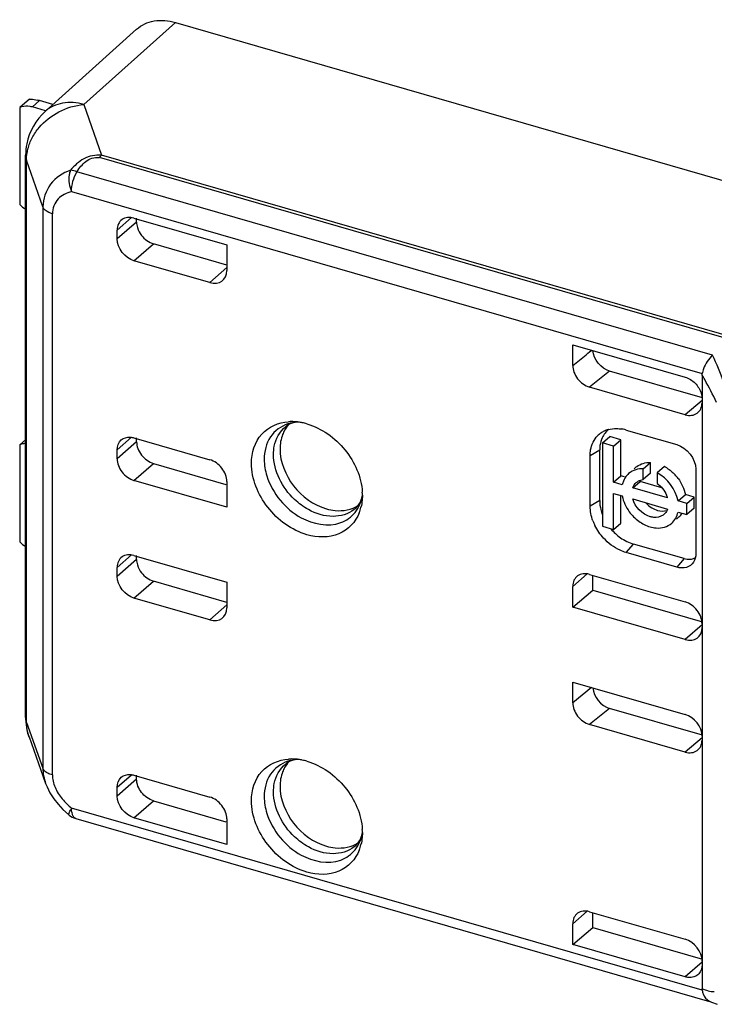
# Model space of a CAD drawing. Header units: millimetres. Extents: x 0 to 210, y 0 to 297.
# Tile 22 of 27: x 127.85 to 129.04, y 225.66 to 227.35. Entities that reach past the tile are written whole.
import ezdxf

# ---------------------------------------------------------------- set-up
doc = ezdxf.new("R2010")
doc.units = ezdxf.units.MM
doc.header["$LTSCALE"] = 19.36
doc.layers.get('0').update_dxf_attribs({"linetype": 'CONTINUOUS'})

msp = doc.modelspace()

# ---------------------------------------------------------------- linework, layer by layer
at = {"color": 7, "linetype": 'Continuous'}
for p, q in [((127.89638, 227.19181), (128.05295, 227.33258)), ((128.11961, 227.34417), (129.48319, 226.95053)), ((127.86966, 227.21304), (127.853, 227.19861)), ((127.853, 227.19861), (127.853, 227.03262)), ((127.89686, 227.19316), (127.87465, 227.19958)), ((127.90979, 227.20386), (127.88715, 227.2104)), ((127.86315, 226.1551), (127.86315, 227.11737)), ((128.04851, 227.00945), (128.20728, 226.96362)), ((128.05298, 227.00256), (128.05298, 227.00945)), ((128.01964, 226.97369), (128.01964, 226.98892)), ((128.20728, 226.92915), (128.08184, 226.96536)), ((128.20728, 226.96362), (128.20728, 226.91952)), ((128.17841, 226.89899), (128.04851, 226.93649)), ((128.79906, 226.79279), (128.99151, 226.73723)), ((128.79906, 226.75739), (128.79906, 226.79279)), ((128.82768, 226.7803), (128.83154, 226.78341)), ((128.79906, 226.75739), (128.80479, 226.76195)), ((129.02093, 226.70194), (128.86228, 226.74774)), ((129.02038, 226.74078), (129.02059, 226.74338)), ((129.02038, 226.74078), (129.02038, 225.69064)), ((128.99151, 226.67295), (128.82794, 226.72017)), ((128.89048, 226.64673), (128.97708, 226.62173)), ((127.86315, 226.63005), (127.853, 226.62126)), ((128.04851, 226.63338), (128.17841, 226.59588)), ((128.05298, 226.62669), (128.05298, 226.63338)), ((128.84994, 226.62456), (128.86244, 226.63539)), ((128.86907, 226.61904), (128.84994, 226.62456)), ((128.84994, 226.62456), (128.84994, 226.48196)), ((128.88157, 226.62987), (128.86244, 226.63539)), ((128.86907, 226.61904), (128.88157, 226.62987)), ((128.88157, 226.56813), (128.88157, 226.62987)), ((127.853, 226.62126), (127.853, 226.45527)), ((128.01964, 226.59762), (128.01964, 226.61285)), ((128.84524, 226.52607), (128.84524, 226.61267)), ((128.86907, 226.5573), (128.86907, 226.61904)), ((128.82893, 226.51635), (128.82893, 226.60295)), ((128.91964, 226.58034), (128.93214, 226.59116)), ((128.93214, 226.5729), (128.93214, 226.59116)), ((128.08184, 226.58949), (128.20584, 226.55369)), ((128.90728, 226.58301), (128.90398, 226.58016)), ((128.91964, 226.56208), (128.91964, 226.58034)), ((128.95603, 226.58426), (128.94353, 226.57344)), ((129.00976, 226.57961), (129.00976, 226.43528)), ((128.20728, 226.51459), (128.04851, 226.56042)), ((128.20728, 226.55868), (128.20728, 226.51459)), ((128.86907, 226.5573), (128.88157, 226.56813)), ((128.88385, 226.55303), (128.86907, 226.5573)), ((128.88769, 226.56636), (128.88157, 226.56813)), ((128.90177, 226.54786), (128.91427, 226.55868)), ((128.95164, 226.5479), (128.91427, 226.55868)), ((128.91555, 226.56121), (128.91964, 226.56208)), ((128.93214, 226.5729), (128.91964, 226.56208)), ((128.94353, 226.57344), (128.94353, 226.55518)), ((128.9614, 226.53065), (128.90177, 226.54786)), ((128.43923, 226.53503), (128.43886, 226.52693)), ((128.86907, 226.53818), (128.88385, 226.53391)), ((128.86907, 226.47644), (128.86907, 226.53818)), ((128.88157, 226.48726), (128.88157, 226.53391)), ((128.90177, 226.52873), (128.9614, 226.51152)), ((128.97932, 226.52547), (128.99182, 226.5363)), ((128.99428, 226.52116), (128.97932, 226.52547)), ((129.00678, 226.53198), (128.99182, 226.5363)), ((128.99428, 226.52116), (129.00678, 226.53198)), ((129.00678, 226.51286), (129.00678, 226.53198)), ((128.97932, 226.50635), (128.99428, 226.50203)), ((128.99428, 226.50203), (128.99428, 226.52116)), ((129.00678, 226.51286), (128.99428, 226.50203)), ((128.98089, 226.49802), (128.97643, 226.49416)), ((128.84994, 226.48196), (128.86907, 226.47644)), ((128.86907, 226.47644), (128.88157, 226.48726)), ((128.98958, 226.42667), (128.90298, 226.45167)), ((128.04851, 226.4321), (128.20728, 226.38627)), ((128.05298, 226.42521), (128.05298, 226.4321)), ((128.97708, 226.41203), (128.89048, 226.43703)), ((128.01964, 226.39634), (128.01964, 226.41157)), ((128.82794, 226.3997), (128.99151, 226.35248)), ((128.8334, 226.37253), (128.8334, 226.39812)), ((128.20728, 226.3518), (128.08184, 226.38801)), ((128.20728, 226.38627), (128.20728, 226.34218)), ((128.79906, 226.34375), (128.79906, 226.37915)), ((128.79906, 226.34375), (128.8334, 226.37253)), ((128.8334, 226.37253), (129.02126, 226.3183)), ((128.17841, 226.32164), (128.04851, 226.35914)), ((128.99151, 226.2882), (128.79906, 226.34375)), ((128.79906, 226.21544), (128.99151, 226.15988)), ((128.79906, 226.18004), (128.79906, 226.21544)), ((129.02093, 226.12459), (128.86228, 226.17039)), ((128.99151, 226.0956), (128.82794, 226.14282)), ((127.86895, 226.12154), (127.89738, 226.04188)), ((128.04851, 226.05603), (128.17841, 226.01854)), ((128.05298, 226.04934), (128.05298, 226.05603)), ((128.01964, 226.02027), (128.01964, 226.0355)), ((127.90482, 226.02567), (127.91112, 226.01571)), ((128.08184, 226.01214), (128.20584, 225.97635)), ((127.94898, 225.98181), (129.03293, 225.66891)), ((128.20728, 225.93724), (128.04851, 225.98307)), ((128.20728, 225.98133), (128.20728, 225.93724)), ((128.43923, 225.95768), (128.43886, 225.94958)), ((128.82794, 225.82235), (128.99151, 225.77513)), ((128.8334, 225.79518), (128.8334, 225.82077)), ((128.79906, 225.76641), (128.79906, 225.80181)), ((128.79906, 225.76641), (128.8334, 225.79518)), ((128.8334, 225.79518), (129.02126, 225.74096)), ((128.99151, 225.71085), (128.79906, 225.76641)), ((129.02059, 225.68792), (129.02038, 225.69064)), ((129.03299, 225.66911), (129.03675, 225.66742)), ((129.03675, 225.66742), (129.04604, 225.66391))]:
    msp.add_line(p, q, dxfattribs=at)
at = {"color": 9, "linetype": 'Continuous'}
for p, q in [((127.96262, 227.20386), (128.1196, 227.34417)), ((127.87465, 227.19958), (127.88715, 227.2104)), ((127.96262, 227.20386), (127.99294, 227.11689)), ((129.40211, 226.70513), (127.98929, 227.11297)), ((129.40575, 226.70904), (127.99294, 227.11689)), ((127.89268, 227.02844), (127.86467, 227.10868)), ((127.86467, 226.14642), (127.86467, 227.10868)), ((129.03822, 226.77484), (127.95096, 227.0887)), ((127.9417, 227.05482), (129.02059, 226.74338)), ((127.89268, 227.02844), (127.89268, 226.06781)), ((127.90884, 226.05638), (127.90884, 227.01678)), ((128.01964, 226.98892), (128.04448, 227.01028)), ((128.05298, 227.00256), (128.01964, 226.97369)), ((128.04851, 226.93649), (128.08184, 226.96536)), ((128.20728, 226.92503), (128.17841, 226.89899)), ((128.86228, 226.74774), (128.82794, 226.72017)), ((129.02038, 226.69708), (128.99151, 226.67295)), ((128.01964, 226.61285), (128.04435, 226.63424)), ((128.05298, 226.62669), (128.01964, 226.59762)), ((128.82893, 226.60295), (128.84524, 226.61267)), ((128.04851, 226.56042), (128.08184, 226.58949)), ((128.84524, 226.52607), (128.82893, 226.51635)), ((128.89048, 226.43703), (128.90298, 226.45167)), ((128.01964, 226.41157), (128.04449, 226.43293)), ((128.05298, 226.42521), (128.01964, 226.39634)), ((128.98958, 226.42667), (128.97708, 226.41203)), ((128.82388, 226.40053), (128.79906, 226.37915)), ((128.04851, 226.35914), (128.08184, 226.38801)), ((128.20728, 226.34769), (128.17841, 226.32164)), ((129.02038, 226.31337), (128.99151, 226.2882)), ((128.8315, 226.20608), (128.79906, 226.18004)), ((128.86228, 226.17039), (128.82794, 226.14282)), ((127.86467, 226.14642), (127.89268, 226.06781)), ((129.02038, 226.11973), (128.99151, 226.0956)), ((127.89387, 226.06548), (127.89268, 226.06781)), ((127.90884, 226.05638), (127.90459, 226.05782)), ((128.01964, 226.0355), (128.04435, 226.05689)), ((128.05298, 226.04934), (128.01964, 226.02027)), ((128.04851, 225.98307), (128.08184, 226.01214)), ((127.93704, 225.98918), (127.93716, 225.98999)), ((129.02059, 225.68792), (127.9417, 225.99937)), ((128.82388, 225.82318), (128.79906, 225.80181)), ((129.02038, 225.73602), (128.99151, 225.71085))]:
    msp.add_line(p, q, dxfattribs=at)
at = {"color": 7, "linetype": 'Continuous'}
for points in [[(127.8974, 226.04181), (127.89974, 226.03588), (127.90482, 226.02567)], [(127.91112, 226.01571), (127.91854, 226.00616), (127.927, 225.99712), (127.9364, 225.9887), (127.93741, 225.98788)]]:
    msp.add_lwpolyline(points, dxfattribs=at)
for centre, radius, start, end in [((127.86342, 227.17596), 0.02493, 106.74556, 114.69993), ((127.86404, 227.16291), 0.03817, 73.87189, 79.85833), ((127.85743, 227.10764), 0.10697, 73.87167, 75.79596), ((127.96344, 227.11734), 0.10029, 168.95357, 179.98902), ((124.43574, 232.23514), 7.00317, 308.59903, 308.8391), ((128.31814, 226.57723), 0.08387, 86.82266, 93.53117), ((128.31778, 226.57026), 0.09085, 82.42667, 86.8407), ((128.31714, 226.56518), 0.09597, 80.09127, 82.44592), ((128.31665, 226.56234), 0.09885, 78.51948, 80.09528), ((128.31576, 226.55816), 0.10312, 73.8762, 78.49889), ((128.35659, 226.61824), 0.0577, 150.75533, 158.69961), ((128.32709, 226.62871), 0.03058, 120.70464, 129.34596), ((128.87022, 226.60859), 0.04012, 125.44262, 135.38932), ((128.87067, 226.60786), 0.04097, 115.6396, 125.37704), ((128.87172, 226.60563), 0.04343, 106.10761, 115.61099), ((128.87254, 226.58548), 0.06382, 78.25478, 81.15897), ((128.87189, 226.58243), 0.06694, 73.87963, 78.24468), ((127.86342, 226.59861), 0.02493, 106.74556, 114.69993), ((128.89993, 226.61272), 0.05469, 172.19206, 180.06148), ((128.92796, 226.55914), 0.03158, 127.33818, 130.90105), ((128.92429, 226.52573), 0.06659, 57.47168, 61.52973), ((128.91562, 226.54815), 0.03181, 130.91126, 138.00799), ((128.91932, 226.51907), 0.07492, 36.73662, 42.74851), ((128.3423, 226.535), 0.09693, 0.01668, 3.31098), ((128.92136, 226.51884), 0.04174, 16.4274, 23.34744), ((128.36434, 226.53225), 0.07463, 338.70303, 346.25263), ((128.91954, 226.52861), 0.07455, 194.04264, 200.91327), ((128.91379, 226.52116), 0.08551, 200.37206, 206.3891), ((128.94197, 226.51772), 0.0203, 305.45457, 317.46073), ((128.96007, 226.52205), 0.03179, 310.90626, 318.78152), ((128.95953, 226.52251), 0.03249, 318.795, 325.81924), ((127.96317, 226.15511), 0.10002, 180.00339, 199.51504), ((128.35659, 226.04089), 0.0577, 150.75533, 158.69961), ((128.32709, 226.05137), 0.03058, 120.70464, 129.34596), ((128.31814, 225.99988), 0.08387, 86.82266, 93.53117), ((128.31778, 225.99291), 0.09085, 82.42667, 86.8407), ((128.31714, 225.98783), 0.09597, 80.09127, 82.44592), ((128.31665, 225.985), 0.09885, 78.51948, 80.09528), ((128.31576, 225.98081), 0.10312, 73.8762, 78.49889), ((127.95836, 226.0138), 0.03334, 231.05167, 253.54646), ((128.3423, 225.95765), 0.09693, 0.01668, 3.31098), ((128.36434, 225.9549), 0.07463, 338.70303, 346.25263), ((129.00105, 225.72872), 0.01877, 311.06013, 317.34658)]:
    msp.add_arc(centre, radius, start, end, dxfattribs=at)
at = {"color": 9, "linetype": 'Continuous'}
for centre, radius, start, end in [((128.58331, 226.48039), 0.50876, 29.77561, 30.78468), ((128.58717, 226.48256), 0.50433, 24.79722, 29.77942), ((128.39332, 226.5514), 0.0517, 307.70992, 312.41938), ((128.01553, 225.95419), 0.08657, 148.53136, 150.05091), ((127.9762, 225.99834), 0.03453, 178.28495, 181.19595), ((128.39332, 225.97405), 0.0517, 307.70992, 312.41938)]:
    msp.add_arc(centre, radius, start, end, dxfattribs=at)
at = {"color": 7, "linetype": 'Continuous'}
for centre, major_axis, ratio, start_param, end_param in [((128.04851, 226.98058), (-0.02182, 0.0252), 0.7500007, 5.4261231, 6.9969205), ((128.17841, 226.92786), (0.02183, -0.02519), 0.7499837, -0.8573411, 0.7134552), ((128.82793, 226.74904), (-0.02183, 0.02521), 0.7497739, 0.7136497, 2.2847506), ((128.99151, 226.70182), (-0.02182, 0.0252), 0.7500163, -3.9983954, -2.427599), ((128.08184, 226.61836), (-0.02182, 0.0252), 0.7500007, 0.7137351, 2.2845315), ((128.04851, 226.58929), (-0.02182, 0.0252), 0.7500007, 0.7137351, 2.2845315), ((128.17841, 226.56702), (0.02183, -0.02519), 0.7499837, 0.7134544, 2.2842515), ((128.04851, 226.40324), (-0.02182, 0.0252), 0.7500007, 5.4261241, 6.9969205), ((128.82793, 226.37083), (-0.02182, 0.0252), 0.7502261, 5.4258833, 6.9969842), ((128.17841, 226.35051), (0.02183, -0.02519), 0.7499837, -0.8573411, 0.7134552), ((128.99151, 226.32361), (-0.02182, 0.0252), 0.7500163, -2.4275991, -0.8568027), ((128.99151, 226.31707), (-0.02182, 0.0252), 0.7500007, -3.9986538, -2.4278575), ((128.86228, 226.19926), (-0.02183, 0.02521), 0.7497739, 0.7860596, 2.2847506), ((128.82793, 226.17169), (-0.02183, 0.02521), 0.7497739, 0.7136495, 2.2847506), ((128.99151, 226.13101), (-0.02182, 0.0252), 0.7500007, -2.4278575, -0.8570612), ((128.99151, 226.12447), (-0.02182, 0.0252), 0.7500163, -3.9983954, -2.427599), ((128.17841, 225.98967), (0.02183, -0.02519), 0.7499837, 0.7134544, 2.2842515), ((128.82793, 225.79348), (-0.02182, 0.0252), 0.7502261, 5.4258833, 6.9969842), ((128.99151, 225.74626), (-0.02182, 0.0252), 0.7500163, -2.4275988, -0.8568027)]:
    msp.add_ellipse(centre, major_axis=major_axis, ratio=ratio, start_param=start_param, end_param=end_param, dxfattribs=at)
for points, knots in [([(128.05295, 227.33258), (128.06116, 227.33996), (128.08371, 227.3502), (128.10782, 227.34762), (128.11961, 227.34417)], [0, 0, 0, 0, 0.4731736, 1, 1, 1, 1]), ([(127.86966, 227.21304), (127.87046, 227.21316), (127.8752, 227.21334), (127.87988, 227.2123), (127.88368, 227.21134)], [0, 0, 0, 0, 0.1698842, 1, 1, 1, 1]), ([(127.96262, 227.20385), (127.95089, 227.20712), (127.92698, 227.20938), (127.90467, 227.19921), (127.89651, 227.19192)], [0, 0, 0, 0, 0.5267361, 1, 1, 1, 1]), ([(129.03822, 226.77484), (129.03145, 226.76844), (129.02446, 226.75784), (129.02105, 226.74615), (129.02059, 226.74338)], [0, 0, 0, 0, 0.7678886, 1, 1, 1, 1]), ([(128.24957, 226.58977), (128.24957, 226.60736), (128.26027, 226.64444), (128.29612, 226.65988), (128.31297, 226.66094)], [0, 0, 0, 0, 0.5100934, 1, 1, 1, 1]), ([(128.32973, 226.6602), (128.32789, 226.66009), (128.32158, 226.65938), (128.31536, 226.65731), (128.31148, 226.655)], [0, 0, 0, 0, 0.2893969, 1, 1, 1, 1]), ([(128.3444, 226.65723), (128.36967, 226.64993), (128.41486, 226.61754), (128.43757, 226.5665), (128.43907, 226.5406)], [0, 0, 0, 0, 0.5033702, 1, 1, 1, 1]), ([(128.02669, 226.62971), (128.03082, 226.63329), (128.03913, 226.63542), (128.04651, 226.63396), (128.04851, 226.63338)], [0, 0, 0, 0, 0.7245704, 1, 1, 1, 1]), ([(128.82893, 226.60295), (128.82893, 226.60622), (128.82984, 226.61839), (128.83538, 226.6304), (128.84166, 226.63676)], [0, 0, 0, 0, 0.2681238, 1, 1, 1, 1]), ([(128.29835, 226.61418), (128.29835, 226.59184), (128.31682, 226.54676), (128.35576, 226.51822), (128.37774, 226.51188)], [0, 0, 0, 0, 0.4940893, 1, 1, 1, 1]), ([(128.3444, 226.46757), (128.31815, 226.47515), (128.27164, 226.50924), (128.24957, 226.56309), (128.24957, 226.58977)], [0, 0, 0, 0, 0.5059132, 1, 1, 1, 1]), ([(128.4282, 226.51323), (128.42948, 226.5144), (128.43509, 226.5205), (128.43813, 226.52865), (128.43933, 226.53504)], [0, 0, 0, 0, 0.2112439, 1, 1, 1, 1]), ([(128.37774, 226.51188), (128.38262, 226.51047), (128.40085, 226.50672), (128.42108, 226.51044), (128.43239, 226.51791)], [0, 0, 0, 0, 0.2728122, 1, 1, 1, 1]), ([(128.43387, 226.50514), (128.42781, 226.48965), (128.40048, 226.46102), (128.36197, 226.4625), (128.3444, 226.46757)], [0, 0, 0, 0, 0.4764518, 1, 1, 1, 1]), ([(128.95374, 226.50117), (128.94924, 226.49797), (128.94095, 226.4963), (128.93352, 226.49782), (128.93153, 226.4984)], [0, 0, 0, 0, 0.726524, 1, 1, 1, 1]), ([(128.93158, 226.48101), (128.93495, 226.48003), (128.94741, 226.47756), (128.96142, 226.48116), (128.96839, 226.4872)], [0, 0, 0, 0, 0.2755255, 1, 1, 1, 1]), ([(128.89048, 226.43703), (128.88694, 226.43805), (128.87252, 226.44348), (128.85982, 226.4531), (128.85193, 226.46172)], [0, 0, 0, 0, 0.2398521, 1, 1, 1, 1]), ([(128.98958, 226.42667), (128.9913, 226.42617), (128.99776, 226.42484), (129.0049, 226.42603), (129.00899, 226.42857)], [0, 0, 0, 0, 0.271931, 1, 1, 1, 1]), ([(129.00557, 226.42046), (129.00281, 226.41636), (128.99348, 226.40971), (128.98237, 226.4105), (128.97708, 226.41203)], [0, 0, 0, 0, 0.4732168, 1, 1, 1, 1]), ([(128.24957, 226.01243), (128.24957, 226.03001), (128.26027, 226.0671), (128.29612, 226.08254), (128.31297, 226.08359)], [0, 0, 0, 0, 0.5100934, 1, 1, 1, 1]), ([(128.32973, 226.08285), (128.32789, 226.08274), (128.32158, 226.08203), (128.31536, 226.07997), (128.31148, 226.07766)], [0, 0, 0, 0, 0.2893969, 1, 1, 1, 1]), ([(128.3444, 226.07988), (128.36967, 226.07258), (128.41486, 226.04019), (128.43757, 225.98915), (128.43907, 225.96325)], [0, 0, 0, 0, 0.5033702, 1, 1, 1, 1]), ([(128.02669, 226.05236), (128.03082, 226.05594), (128.03913, 226.05807), (128.04651, 226.05661), (128.04851, 226.05603)], [0, 0, 0, 0, 0.7245704, 1, 1, 1, 1]), ([(128.29835, 226.03683), (128.29835, 226.01449), (128.31682, 225.96941), (128.35576, 225.94088), (128.37774, 225.93453)], [0, 0, 0, 0, 0.4940893, 1, 1, 1, 1]), ([(128.3444, 225.89022), (128.31815, 225.8978), (128.27164, 225.9319), (128.24957, 225.98574), (128.24957, 226.01243)], [0, 0, 0, 0, 0.5059132, 1, 1, 1, 1]), ([(127.94896, 225.98182), (127.9473, 225.98231), (127.94538, 225.98431), (127.94417, 225.98645), (127.9438, 225.98713)], [0, 0, 0, 0, 0.6910064, 1, 1, 1, 1]), ([(128.4282, 225.93588), (128.42948, 225.93706), (128.43509, 225.94315), (128.43813, 225.9513), (128.43933, 225.95769)], [0, 0, 0, 0, 0.2112439, 1, 1, 1, 1]), ([(128.37774, 225.93453), (128.38262, 225.93312), (128.40085, 225.92937), (128.42108, 225.93309), (128.43239, 225.94056)], [0, 0, 0, 0, 0.2728122, 1, 1, 1, 1]), ([(128.43387, 225.9278), (128.42781, 225.9123), (128.40048, 225.88367), (128.36197, 225.88515), (128.3444, 225.89022)], [0, 0, 0, 0, 0.4764518, 1, 1, 1, 1]), ([(129.01338, 225.71456), (129.00925, 225.71096), (129.00092, 225.7088), (128.99352, 225.71027), (128.99151, 225.71085)], [0, 0, 0, 0, 0.7244993, 1, 1, 1, 1]), ([(129.02059, 225.68792), (129.02094, 225.68578), (129.0227, 225.67836), (129.028, 225.67146), (129.03298, 225.66913)], [0, 0, 0, 0, 0.283251, 1, 1, 1, 1])]:
    msp.add_open_spline(points, degree=3, knots=knots, dxfattribs=at)
for points in [[(127.87077, 227.20048), (127.86599, 227.20133), (127.86087, 227.20124), (127.85623, 227.19983)], [(127.92006, 227.19132), (127.9332, 227.19811), (127.9479, 227.20246), (127.96262, 227.20386)], [(127.89651, 227.19192), (127.88068, 227.17777), (127.86908, 227.15739), (127.86501, 227.13655)], [(127.88604, 227.16431), (127.89534, 227.17541), (127.9072, 227.18467), (127.92006, 227.19132)], [(127.87439, 227.14694), (127.87762, 227.15312), (127.88157, 227.15896), (127.88604, 227.16431)], [(127.86714, 227.12809), (127.8688, 227.13461), (127.87128, 227.14097), (127.87439, 227.14694)], [(127.86467, 227.10868), (127.86468, 227.1152), (127.86554, 227.12177), (127.86714, 227.12809)], [(127.853, 227.03262), (127.85602, 227.02948), (127.85945, 227.02668), (127.86315, 227.02437)], [(128.05298, 227.00256), (128.05298, 226.9994), (128.0535, 226.99622), (128.0544, 226.9932)], [(128.0544, 226.9932), (128.05585, 226.98834), (128.05832, 226.98371), (128.06143, 226.9797)], [(128.06143, 226.9797), (128.06653, 226.97313), (128.07385, 226.96766), (128.08184, 226.96536)], [(128.04851, 226.93649), (128.03343, 226.94084), (128.01964, 226.95799), (128.01964, 226.97369)], [(128.86228, 226.74774), (128.84774, 226.75193), (128.83456, 226.76775), (128.83348, 226.78284)], [(128.99151, 226.73723), (128.99789, 226.73539), (129.00384, 226.73154), (129.00849, 226.72681)], [(129.00849, 226.72681), (129.01324, 226.72198), (129.01703, 226.71588), (129.01896, 226.70939)], [(129.01896, 226.70939), (129.01986, 226.70636), (129.02038, 226.70318), (129.02038, 226.70003)], [(128.313, 226.65592), (128.31042, 226.65302), (128.30814, 226.64982), (128.30624, 226.64643)], [(128.86093, 226.64771), (128.85615, 226.64402), (128.85223, 226.639), (128.84965, 226.63354)], [(128.85967, 226.64736), (128.86446, 226.64875), (128.86952, 226.64934), (128.8745, 226.64924)], [(128.8745, 226.64924), (128.87713, 226.64918), (128.87975, 226.64894), (128.88235, 226.64854)], [(128.01964, 226.61285), (128.01964, 226.61894), (128.02208, 226.62572), (128.02669, 226.62971)], [(128.30283, 226.6392), (128.29975, 226.63131), (128.29835, 226.62265), (128.29835, 226.61418)], [(128.84965, 226.63354), (128.84767, 226.62933), (128.84639, 226.62475), (128.84575, 226.62015)], [(127.86315, 226.62365), (127.86081, 226.62354), (127.85847, 226.62316), (127.85623, 226.62248)], [(128.97708, 226.62173), (128.99415, 226.61681), (129.00976, 226.59739), (129.00976, 226.57961)], [(128.91946, 226.58962), (128.92354, 226.59084), (128.92788, 226.59131), (128.93214, 226.59116)], [(128.90696, 226.5788), (128.90253, 226.57748), (128.89827, 226.57521), (128.89478, 226.57219)], [(128.91964, 226.58034), (128.91538, 226.58049), (128.91104, 226.58001), (128.90696, 226.5788)], [(128.90881, 226.58425), (128.91197, 226.58666), (128.91565, 226.58849), (128.91946, 226.58962)], [(128.96009, 226.58187), (128.96532, 226.57854), (128.97013, 226.57448), (128.97434, 226.56992)], [(128.8857, 226.5592), (128.88491, 226.5572), (128.88429, 226.55513), (128.88385, 226.55303)], [(128.89197, 226.56943), (128.8893, 226.56646), (128.88717, 226.56292), (128.8857, 226.5592)], [(128.90177, 226.54786), (128.903, 226.55133), (128.90514, 226.55461), (128.90792, 226.55702)], [(128.90792, 226.55702), (128.91011, 226.55892), (128.91278, 226.56035), (128.91555, 226.56121)], [(128.97932, 226.52547), (128.97561, 226.54507), (128.96107, 226.56394), (128.94353, 226.57344)], [(128.97936, 226.56388), (128.9854, 226.5558), (128.98994, 226.54621), (128.99182, 226.5363)], [(128.94353, 226.55518), (128.9505, 226.55029), (128.95631, 226.54321), (128.95968, 226.53539)], [(128.43887, 226.52693), (128.4385, 226.52275), (128.43783, 226.51859), (128.43683, 226.51452)], [(128.84524, 226.52609), (128.84524, 226.52086), (128.84596, 226.51559), (128.84722, 226.51052)], [(128.88385, 226.53391), (128.88475, 226.52914), (128.88627, 226.52446), (128.88825, 226.52002)], [(128.93153, 226.4984), (128.91793, 226.50235), (128.90576, 226.51515), (128.90177, 226.52873)], [(128.83363, 226.49139), (128.83069, 226.49933), (128.82893, 226.50788), (128.82893, 226.51635)], [(128.88825, 226.52002), (128.8903, 226.5154), (128.89289, 226.51099), (128.89587, 226.50691)], [(128.89587, 226.50691), (128.90038, 226.50075), (128.90589, 226.49521), (128.91207, 226.49072)], [(128.92406, 226.52223), (128.92705, 226.51888), (128.93055, 226.51591), (128.93437, 226.51356)], [(128.93437, 226.51356), (128.93741, 226.51169), (128.94071, 226.51018), (128.94414, 226.50919)], [(128.94414, 226.50919), (128.94933, 226.5077), (128.95519, 226.50743), (128.96034, 226.50907)], [(128.9614, 226.51152), (128.96043, 226.50877), (128.9589, 226.50614), (128.95693, 226.50399)], [(128.96839, 226.4872), (128.97394, 226.49201), (128.97779, 226.49916), (128.97932, 226.50635)], [(128.91207, 226.49072), (128.91795, 226.48645), (128.9246, 226.48302), (128.93158, 226.48101)], [(128.85193, 226.46172), (128.84608, 226.46811), (128.84104, 226.47538), (128.83719, 226.48315)], [(128.86427, 226.47773), (128.8691, 226.47198), (128.8747, 226.46679), (128.88084, 226.46247)], [(128.88084, 226.46247), (128.88756, 226.45774), (128.8951, 226.45394), (128.90299, 226.45167)], [(127.853, 226.45527), (127.85602, 226.45213), (127.85945, 226.44933), (127.86315, 226.44702)], [(128.05298, 226.42521), (128.05298, 226.42205), (128.0535, 226.41887), (128.0544, 226.41585)], [(129.00976, 226.43528), (129.00976, 226.43014), (129.00843, 226.42472), (129.00557, 226.42046)], [(128.0544, 226.41585), (128.05585, 226.41099), (128.05832, 226.40636), (128.06143, 226.40236)], [(128.04851, 226.35914), (128.03343, 226.36349), (128.01964, 226.38065), (128.01964, 226.39634)], [(128.06143, 226.40236), (128.06653, 226.39579), (128.07385, 226.39032), (128.08184, 226.38801)], [(127.86892, 226.12163), (127.86611, 226.12953), (127.86468, 226.13804), (127.86467, 226.14642)], [(128.313, 226.07857), (128.31042, 226.07567), (128.30814, 226.07247), (128.30624, 226.06908)], [(128.01964, 226.0355), (128.01964, 226.04159), (128.02208, 226.04838), (128.02669, 226.05236)], [(128.30283, 226.06185), (128.29975, 226.05396), (128.29835, 226.0453), (128.29835, 226.03683)], [(128.06139, 226.02654), (128.05643, 226.03295), (128.05298, 226.04124), (128.05298, 226.04934)], [(128.04851, 225.98307), (128.03343, 225.98742), (128.01964, 226.00458), (128.01964, 226.02027)], [(128.08184, 226.01214), (128.07383, 226.01445), (128.06649, 226.01995), (128.06139, 226.02654)], [(128.43887, 225.94958), (128.4385, 225.9454), (128.43783, 225.94124), (128.43683, 225.93717)], [(129.02038, 225.73138), (129.02038, 225.72594), (129.01855, 225.72001), (129.01486, 225.716)]]:
    msp.add_open_spline(points, degree=3, dxfattribs=at)
at = {"color": 9, "linetype": 'Continuous'}
for points in [[(127.86315, 227.11736), (127.86316, 227.11442), (127.86369, 227.11145), (127.86467, 227.10868)], [(127.98929, 227.11297), (127.99039, 227.11437), (127.9916, 227.11571), (127.99294, 227.11689)], [(127.95096, 227.0887), (127.94741, 227.09008), (127.94367, 227.09116), (127.93988, 227.09137)], [(127.9417, 227.05482), (127.9417, 227.06653), (127.94508, 227.07857), (127.95096, 227.0887)], [(128.32795, 226.6602), (128.32243, 226.65986), (128.31691, 226.65887), (128.31165, 226.65716)], [(127.86467, 226.14642), (127.86369, 226.14919), (127.86315, 226.15217), (127.86315, 226.1551)], [(128.32795, 226.08285), (128.32243, 226.08251), (128.31691, 226.08152), (128.31165, 226.07981)], [(127.89268, 226.06781), (127.89273, 226.05902), (127.89443, 226.05015), (127.89738, 226.04188)], [(127.90884, 226.05638), (127.90919, 226.04929), (127.91079, 226.04217), (127.91343, 226.03557)], [(127.91343, 226.03557), (127.91638, 226.0282), (127.92082, 226.02138), (127.92593, 226.01529)], [(127.92593, 226.01529), (127.93073, 226.00957), (127.93615, 226.00437), (127.9417, 225.99937)], [(129.02038, 225.69064), (129.027, 225.68787), (129.03414, 225.68582), (129.04132, 225.68563)]]:
    msp.add_open_spline(points, degree=3, dxfattribs=at)
for points, knots in [([(127.99294, 227.11689), (127.98275, 227.11804), (127.96124, 227.11372), (127.94651, 227.09892), (127.93988, 227.09137)], [0, 0, 0, 0, 0.5048473, 1, 1, 1, 1]), ([(127.95096, 227.0887), (127.95518, 227.09512), (127.96236, 227.10469), (127.97654, 227.11298), (127.98507, 227.11319), (127.98929, 227.11297)], [0, 0, 0, 0, 0.4816034, 0.7351592, 1, 1, 1, 1]), ([(127.93988, 227.09137), (127.92688, 227.08659), (127.90214, 227.07072), (127.89276, 227.04217), (127.89268, 227.02844)], [0, 0, 0, 0, 0.5020066, 1, 1, 1, 1]), ([(127.93988, 227.09137), (127.93875, 227.0888), (127.93553, 227.07672), (127.93776, 227.06355), (127.9417, 227.05482)], [0, 0, 0, 0, 0.2269775, 1, 1, 1, 1]), ([(127.9417, 227.05482), (127.93331, 227.05226), (127.91558, 227.04482), (127.90928, 227.02583), (127.90884, 227.01678)], [0, 0, 0, 0, 0.491693, 1, 1, 1, 1]), ([(127.90884, 227.01678), (127.90685, 227.01736), (127.90062, 227.0196), (127.89422, 227.02403), (127.89268, 227.02844)], [0, 0, 0, 0, 0.3081248, 1, 1, 1, 1]), ([(129.06343, 226.71178), (129.06152, 226.71744), (129.05402, 226.7388), (129.04547, 226.75983), (129.03822, 226.77484)], [0, 0, 0, 0, 0.2639351, 1, 1, 1, 1]), ([(128.31165, 226.65716), (128.29992, 226.65335), (128.27754, 226.63668), (128.27131, 226.60996), (128.27131, 226.59673)], [0, 0, 0, 0, 0.4825017, 1, 1, 1, 1]), ([(128.28721, 226.60491), (128.28721, 226.60965), (128.28864, 226.62712), (128.29781, 226.64423), (128.30771, 226.65236)], [0, 0, 0, 0, 0.2699431, 1, 1, 1, 1]), ([(128.27131, 226.59673), (128.27131, 226.58707), (128.27812, 226.5467), (128.30757, 226.51145), (128.33462, 226.49662)], [0, 0, 0, 0, 0.2386213, 1, 1, 1, 1]), ([(128.34689, 226.51053), (128.33823, 226.51527), (128.30747, 226.53784), (128.28721, 226.57664), (128.28721, 226.60491)], [0, 0, 0, 0, 0.2587417, 1, 1, 1, 1]), ([(128.33462, 226.49662), (128.3545, 226.48572), (128.39223, 226.47792), (128.42947, 226.50427), (128.43761, 226.52447), (128.43935, 226.53486)], [0, 0, 0, 0, 0.5233771, 0.7567561, 1, 1, 1, 1]), ([(128.42495, 226.5105), (128.41499, 226.5028), (128.38665, 226.49471), (128.35965, 226.50353), (128.34689, 226.51053)], [0, 0, 0, 0, 0.4636151, 1, 1, 1, 1]), ([(128.31165, 226.07981), (128.29992, 226.076), (128.27754, 226.05933), (128.27131, 226.03261), (128.27131, 226.01939)], [0, 0, 0, 0, 0.4825017, 1, 1, 1, 1]), ([(128.28721, 226.02756), (128.28721, 226.0323), (128.28864, 226.04978), (128.29781, 226.06688), (128.30771, 226.07501)], [0, 0, 0, 0, 0.2699431, 1, 1, 1, 1]), ([(127.90459, 226.05782), (127.9034, 226.05829), (127.89939, 226.06012), (127.89561, 226.06287), (127.89387, 226.06548)], [0, 0, 0, 0, 0.2894736, 1, 1, 1, 1]), ([(128.27131, 226.01939), (128.27131, 226.00972), (128.27812, 225.96935), (128.30757, 225.93411), (128.33462, 225.91928)], [0, 0, 0, 0, 0.2386213, 1, 1, 1, 1]), ([(128.34689, 225.93318), (128.33823, 225.93793), (128.30747, 225.96049), (128.28721, 225.9993), (128.28721, 226.02756)], [0, 0, 0, 0, 0.2587417, 1, 1, 1, 1]), ([(127.93741, 225.98788), (127.93726, 225.988), (127.93702, 225.98844), (127.93702, 225.98891), (127.93704, 225.98918)], [0, 0, 0, 0, 0.4235523, 1, 1, 1, 1]), ([(127.93716, 225.98999), (127.93727, 225.99047), (127.9381, 225.99307), (127.93941, 225.99548), (127.94052, 225.9974)], [0, 0, 0, 0, 0.18138, 1, 1, 1, 1]), ([(127.9438, 225.98713), (127.94352, 225.98784), (127.94237, 225.99123), (127.94174, 225.99481), (127.94168, 225.99762)], [0, 0, 0, 0, 0.2147343, 1, 1, 1, 1]), ([(128.33462, 225.91928), (128.3545, 225.90837), (128.39223, 225.90057), (128.42947, 225.92692), (128.43761, 225.94712), (128.43935, 225.95751)], [0, 0, 0, 0, 0.5233771, 0.7567561, 1, 1, 1, 1]), ([(128.42495, 225.93315), (128.41499, 225.92545), (128.38665, 225.91736), (128.35965, 225.92618), (128.34689, 225.93318)], [0, 0, 0, 0, 0.4636151, 1, 1, 1, 1])]:
    msp.add_open_spline(points, degree=3, knots=knots, dxfattribs=at)

doc.saveas('drawing.dxf')
